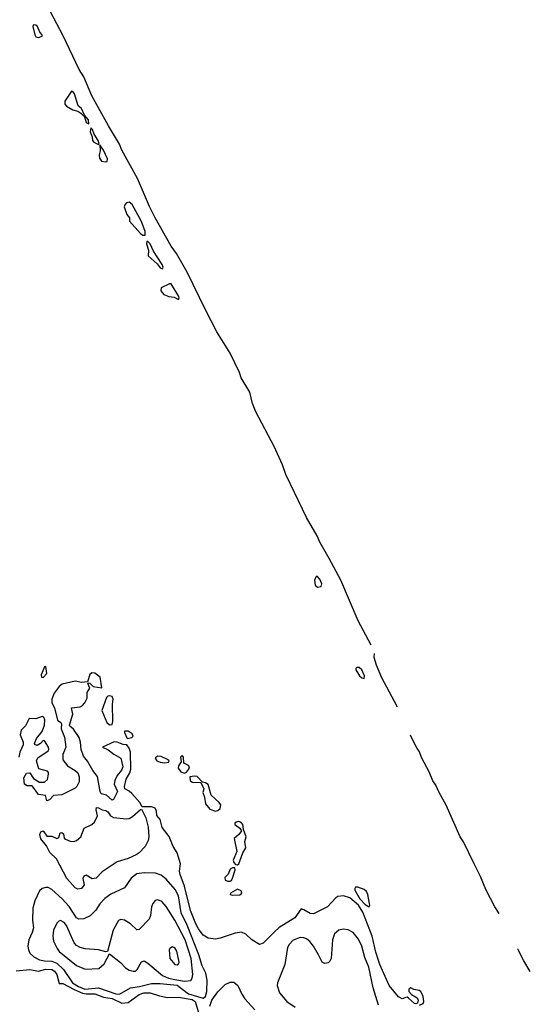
# Model space of a CAD drawing. Extents: x 2886962 to 3052311, y 540590 to 918621.
# Tile 144 of 164: x 2995073 to 2999227, y 820431 to 828449. Entities that reach past the tile are written whole.
import ezdxf

# ---------------------------------------------------------------- set-up
doc = ezdxf.new("R2010")
doc.units = 0

msp = doc.modelspace()

# ---------------------------------------------------------------- linework, layer by layer
at = {"layer": '0CON20XD'}
for points in [[(2997931.5, 823355.3), (2997827.5, 823555), (2997684.2, 823885), (2997591.9, 824061.9), (2997514.3, 824195), (2997494.2, 824245), (2997407.5, 824395), (2997308.7, 824598.7), (2997239.2, 824745), (2997210.6, 824825), (2997144.5, 824974.5), (2996995, 825256.7), (2996967.1, 825325), (2996944.2, 825415), (2996875, 825533.3), (2996860.8, 825575), (2996784.2, 825735), (2996677.9, 825907.9), (2996583.9, 826086.1), (2996434.5, 826394.5), (2996349.2, 826545), (2996305, 826606.2), (2996175.8, 826835), (2996128.3, 826928.3), (2996031.9, 827155), (2995905, 827386.2), (2995884.5, 827434.5), (2995794.4, 827585), (2995660.2, 827830.2), (2995593.6, 827983.6), (2995555.7, 828045), (2995428.1, 828318.1), (2995325, 828513.8)], [(2995225, 828304.7), (2995255.3, 828314.7), (2995256.7, 828325), (2995238.1, 828348.1), (2995217.5, 828395), (2995205, 828404.7), (2995185, 828406.7), (2995181.1, 828395), (2995197.6, 828325), (2995205, 828310.9), (2995225, 828304.7)], [(2995635, 827601.2), (2995632.8, 827635), (2995600.6, 827670.6), (2995575.3, 827725), (2995548.8, 827748.8), (2995518.8, 827845), (2995505, 827864.4), (2995495, 827867.5), (2995439.7, 827785), (2995440.8, 827760.8), (2995455, 827744.6), (2995505.4, 827715.4), (2995545, 827705.5), (2995569.2, 827689.2), (2995599.4, 827659.4), (2995615, 827611.8), (2995635, 827601.2)], [(2995715, 827434), (2995718.9, 827441.1), (2995712.8, 827465), (2995678, 827518), (2995665, 827555.7), (2995652.7, 827567.3), (2995646.9, 827535), (2995663.5, 827495), (2995665.3, 827465), (2995675, 827452.1), (2995715, 827434)], [(2995775, 827292), (2995785, 827295.7), (2995787.6, 827315), (2995755, 827386.4), (2995725, 827430), (2995728.7, 827385), (2995718.7, 827345), (2995722.6, 827322.6), (2995737.8, 827297.8), (2995775, 827292)], [(2996095, 826693.5), (2996095.1, 826725), (2996063.1, 826805), (2995988.8, 826945), (2995965, 826962), (2995942.7, 826957.3), (2995928.3, 826941.7), (2995923.7, 826925), (2995945, 826862.5), (2995965.5, 826835), (2995967.3, 826807.3), (2996055, 826709.4), (2996075, 826693.9), (2996095, 826693.5)], [(2996235, 826420), (2996239.2, 826435), (2996232.4, 826455), (2996161.1, 826565), (2996135, 826623.8), (2996115, 826643.6), (2996107.9, 826642.1), (2996104.8, 826625), (2996121.2, 826571.2), (2996117.3, 826525), (2996190.8, 826460.8), (2996215, 826429.7), (2996235, 826420)], [(2996365, 826171.9), (2996370.4, 826185), (2996366.8, 826195), (2996305, 826297.8), (2996290.8, 826299.2), (2996224.7, 826265), (2996221.1, 826241.1), (2996245, 826212.1), (2996285.8, 826195.8), (2996328.5, 826188.5), (2996365, 826171.9)], [(2997495, 823829.4), (2997525, 823833.8), (2997531.2, 823855), (2997515, 823893.3), (2997495, 823915.9), (2997485, 823916.2), (2997470.7, 823885), (2997475.6, 823845.6), (2997495, 823829.4)], [(2998144.3, 822854.4), (2998143.2, 822857.1), (2998019.7, 823089.7), (2997975, 823192.5), (2997957.1, 823255), (2997959.6, 823289.2)], [(2998325.3, 820424.7), (2998355, 820438.6), (2998359.7, 820455), (2998355.5, 820495), (2998335, 820536.8), (2998322, 820545), (2998280.6, 820550.6), (2998255, 820564.2), (2998239.2, 820555), (2998239.4, 820535), (2998260.3, 820510.3), (2998305.5, 820485), (2998313.9, 820465), (2998309.8, 820440.2), (2998296, 820434), (2998285, 820436.5), (2998235, 820482.5), (2998225, 820488.8), (2998215, 820486.2), (2998185, 820475.8), (2998155, 820492.9), (2998079.1, 820585), (2998003.2, 820755), (2997969.6, 820855), (2997940, 820985), (2997865, 821181.2), (2997829.7, 821239.7), (2997759.1, 821299.1), (2997705.9, 821314.1), (2997662.1, 821307.9), (2997645, 821298), (2997578, 821225), (2997462.8, 821167.2), (2997435, 821170.5), (2997385, 821200.6), (2997362.3, 821207.7), (2997310.8, 821135), (2997185, 821057.8), (2997145, 821020.6), (2997055, 820928), (2997025, 820918.6), (2996962.5, 820955), (2996913, 821003), (2996877.4, 821017.4), (2996825, 821010), (2996705, 820968.5), (2996665, 820962.2), (2996605, 820969.5), (2996565.3, 820995.3), (2996526.9, 821045), (2996505, 821085.6), (2996461.8, 821195), (2996414.3, 821394.3), (2996377.2, 821487.2), (2996373.8, 821515), (2996382.4, 821575), (2996352.9, 821665), (2996320.3, 821715), (2996288.8, 821798.8), (2996231.7, 821871.7), (2996216.9, 821935), (2996188.3, 821968.3), (2996184.8, 822005), (2996175, 822027.2), (2996145, 822040.2), (2996070.7, 822040.7), (2996050, 822075), (2995985, 822146.8), (2995965, 822165.9), (2995927.2, 822187.2), (2995924.6, 822205), (2995940, 822265), (2995969.9, 822315), (2995977.1, 822345), (2995974.4, 822485), (2995965, 822517.8), (2995945, 822544.2), (2995915, 822546.8), (2995865.9, 822565.9), (2995842.6, 822567.4), (2995746.7, 822525), (2995793.3, 822503.3), (2995837.9, 822467.9), (2995895, 822435.6), (2995911.6, 822365), (2995902.2, 822337.8), (2995865.7, 822294.3), (2995847.8, 822255), (2995842.8, 822225), (2995868.9, 822165), (2995835, 822098.8), (2995825, 822092.5), (2995780.6, 822135), (2995735.7, 822145.7), (2995727.9, 822165), (2995707.1, 822287.1), (2995666.8, 822335), (2995625, 822410.6), (2995592.1, 822452.1), (2995572.7, 822505), (2995568.7, 822565), (2995557.7, 822605), (2995510.9, 822670.9), (2995481.2, 822695), (2995479.2, 822705), (2995504.6, 822795), (2995494.6, 822845.4), (2995565, 822852.4), (2995585, 822863.6), (2995604.3, 822885), (2995622.9, 822925), (2995620.7, 822969.3), (2995642.9, 823005), (2995627.5, 823045), (2995630.7, 823049.3), (2995645, 823045.8), (2995670, 823020), (2995742, 823008), (2995727.5, 823095), (2995685, 823126.5), (2995659.7, 823130.3), (2995643.3, 823116.7), (2995625, 823057.5), (2995575, 823052.2), (2995525, 823062.2), (2995418.8, 823038.8), (2995395, 823018.8), (2995354.6, 822965), (2995334.2, 822915), (2995334, 822885), (2995355.7, 822845.7), (2995382, 822745), (2995406.6, 822726.6), (2995412.5, 822715), (2995410.6, 822675), (2995436.5, 822606.5), (2995449.1, 822525), (2995423.5, 822466.5), (2995423.1, 822423.1), (2995462.3, 822372.3), (2995525.6, 822335.6), (2995545, 822315.5), (2995556.4, 822285), (2995556.2, 822243.8), (2995538.8, 822205), (2995525, 822190.5), (2995415, 822137.1), (2995349.5, 822130.5), (2995315, 822095.6), (2995295, 822088), (2995282.1, 822132.1), (2995225, 822140), (2995175, 822211.5), (2995135, 822210.3), (2995112.5, 822225), (2995106.9, 822275), (2995127.5, 822312.5), (2995156.2, 822316.2), (2995185, 822269.2), (2995235, 822241.3), (2995275, 822240), (2995299.4, 822260.6), (2995308.8, 822305), (2995308.8, 822318.8), (2995298.8, 822328.8), (2995228.7, 822348.7), (2995210, 822415), (2995220.5, 822439.5), (2995304.5, 822495), (2995311.1, 822505), (2995307.8, 822525), (2995275, 822576), (2995265, 822578.8), (2995243.3, 822555), (2995215, 822540), (2995197, 822547), (2995193.3, 822555), (2995209.2, 822595), (2995256.5, 822653.5), (2995276.2, 822705), (2995277.9, 822747.9), (2995268.3, 822768.3), (2995255.5, 822775.5), (2995203.2, 822756.8), (2995155, 822758.5), (2995146.6, 822753.4), (2995121, 822699), (2995084.7, 822665), (2995077, 822627), (2995100.6, 822565), (2995102.5, 822545), (2995073.9, 822485), (2995065.6, 822445)], [(2995265, 823092.5), (2995292.9, 823125), (2995285, 823182.5), (2995275, 823180), (2995248.7, 823115), (2995251.4, 823095), (2995265, 823092.5)], [(2997875, 823084), (2997878.7, 823105), (2997855, 823154.7), (2997835, 823175.3), (2997814.5, 823175), (2997806.2, 823165), (2997808, 823155), (2997836.2, 823105), (2997855, 823090.2), (2997875, 823084)], [(2995805, 822706.7), (2995825, 822710.9), (2995831.2, 822735), (2995827.4, 822875), (2995832.3, 822915), (2995825, 822936.5), (2995805, 822943.9), (2995789.6, 822940.4), (2995780.4, 822929.6), (2995740.3, 822825), (2995781.4, 822725), (2995805, 822706.7)], [(2995946.7, 822596.7), (2995985, 822604.5), (2995996.1, 822615), (2995987.2, 822635), (2995955, 822655.3), (2995926, 822655), (2995924.4, 822645), (2995946.7, 822596.7)], [(2998974.7, 821169.6), (2998938, 821225), (2998866, 821365), (2998822.2, 821472.2), (2998771.4, 821575), (2998683.8, 821753.8), (2998657.1, 821795), (2998543, 822053), (2998484.4, 822155), (2998459.4, 822215), (2998435, 822251.2), (2998404.5, 822324.5), (2998345.7, 822435), (2998322.9, 822492.9), (2998305.5, 822515.5), (2998255.7, 822615), (2998252.4, 822622.1)], [(2996253, 822397), (2996285, 822403.8), (2996288.9, 822415), (2996276.7, 822425), (2996225, 822448.6), (2996195, 822450.6), (2996175.5, 822435), (2996188.2, 822415), (2996215, 822402.2), (2996253, 822397)], [(2996415, 822314.6), (2996428.8, 822321.2), (2996448.1, 822345), (2996454.1, 822365), (2996445, 822376.8), (2996408.1, 822395), (2996404.4, 822445), (2996395, 822456.7), (2996381.8, 822445), (2996386.2, 822405), (2996365, 822374.4), (2996362.3, 822355), (2996385, 822323.7), (2996415, 822314.6)], [(2996665, 822004.2), (2996685, 822010), (2996703.8, 822025), (2996709.6, 822055), (2996696.2, 822075), (2996630.3, 822135), (2996605, 822221.9), (2996585, 822235.4), (2996561.2, 822241.2), (2996515.5, 822285.5), (2996495, 822289.6), (2996456.7, 822285), (2996459.1, 822255), (2996475, 822240.8), (2996547, 822237), (2996570, 822185), (2996563.5, 822155), (2996576.9, 822116.9), (2996585.3, 822065), (2996620.5, 822020.5), (2996665, 822004.2)], [(2995545, 821370), (2995525, 821379.4), (2995456.5, 821455), (2995372, 821615), (2995318.3, 821668.3), (2995290.6, 821720.6), (2995245, 821780), (2995236.3, 821813.7), (2995245, 821837.1), (2995265, 821844), (2995295, 821800), (2995335, 821799.2), (2995375, 821781.3), (2995390.6, 821789.4), (2995403.6, 821826.4), (2995415, 821830), (2995429.2, 821819.2), (2995436.2, 821785), (2995445.5, 821775), (2995485, 821758.4), (2995513.1, 821756.9), (2995534, 821765), (2995570, 821795), (2995596.4, 821865), (2995660.6, 821895), (2995680.5, 821915), (2995707.1, 821965), (2995694.4, 822015), (2995697, 822033), (2995715, 822032), (2995744.5, 822014.5), (2995775, 822008.5), (2995788.8, 821998.8), (2995812.1, 821965), (2995835, 821953.8), (2995942.1, 821942.1), (2995965, 821945.6), (2995990.2, 821959.8), (2996055, 822017.5), (2996065, 822020), (2996100.3, 821950.3), (2996118.1, 821875), (2996124.4, 821795.6), (2996118.6, 821765), (2996092.5, 821715), (2996046, 821664), (2996021.2, 821648.8), (2995955, 821618.9), (2995865, 821591.8), (2995745, 821510), (2995695, 821457.8), (2995663.7, 821453.7), (2995615, 821481.6), (2995595.6, 821475), (2995586.9, 821455), (2995597.5, 821405), (2995575, 821374), (2995545, 821370)], [(2996845, 821566.7), (2996855, 821574.3), (2996889, 821665), (2996912.2, 821705), (2996903.8, 821756.2), (2996914.6, 821795), (2996893.3, 821855), (2996888.4, 821895), (2996875, 821911.5), (2996855, 821919.1), (2996835, 821914.4), (2996823.1, 821905), (2996821.9, 821895), (2996864.2, 821865), (2996876.7, 821845), (2996856.9, 821815), (2996818.5, 821781.5), (2996840, 821675), (2996809.7, 821605), (2996815, 821585.6), (2996829.8, 821569.8), (2996845, 821566.7)], [(2996765, 821433.5), (2996785, 821434.2), (2996795, 821438.8), (2996805, 821459.2), (2996826.8, 821526.8), (2996823.1, 821543.1), (2996805, 821542.5), (2996785, 821531.5), (2996767.7, 821492.3), (2996740.7, 821465), (2996745, 821443.5), (2996765, 821433.5)], [(2996565, 820482.5), (2996583.9, 820496.1), (2996594.8, 820535), (2996597.8, 820627.8), (2996586.5, 820685), (2996558.7, 820745), (2996530.2, 820835), (2996436, 821076), (2996386.3, 821175), (2996364.2, 821315), (2996337.2, 821365), (2996265, 821451.1), (2996223.3, 821483.3), (2996178, 821498), (2996085, 821501.8), (2996027.3, 821492.7), (2995981.2, 821458.8), (2995925, 821380), (2995815, 821328.8), (2995765, 821293.5), (2995725, 821249.2), (2995692.6, 821197.4), (2995647.3, 821152.7), (2995595, 821126.7), (2995555, 821124.4), (2995534.2, 821134.2), (2995476.7, 821226.7), (2995419.3, 821289.3), (2995335, 821366.9), (2995305, 821381.4), (2995285, 821382.9), (2995255, 821374.3), (2995233.1, 821355), (2995196.7, 821275), (2995180, 821215), (2995176.7, 821115), (2995184.4, 821055), (2995174.5, 821015), (2995146.5, 820955), (2995138.5, 820905), (2995143.5, 820875), (2995156.9, 820846.9), (2995187.3, 820817.3), (2995233.8, 820793.8), (2995275, 820784.2), (2995335, 820781.6), (2995375, 820765.5), (2995429.5, 820715), (2995504, 820605), (2995550.5, 820575), (2995604.3, 820555.7), (2995715, 820564.3), (2995855, 820515.9), (2995885, 820513.1), (2995973.7, 820566.3), (2996047.1, 820575), (2996145, 820601.4), (2996215, 820601.7), (2996355, 820586.4), (2996445, 820517.3), (2996565, 820482.5)], [(2996805, 821319.6), (2996865, 821321.5), (2996879.6, 821335), (2996875, 821354.2), (2996845, 821368.2), (2996787.5, 821335), (2996786, 821325), (2996805, 821319.6)], [(2997915, 821224.2), (2997920.6, 821235), (2997918.2, 821251.8), (2997905.6, 821325), (2997895, 821350), (2997875.6, 821365), (2997825, 821385.3), (2997804.2, 821385.8), (2997798.2, 821375), (2997800.3, 821360.3), (2997840.4, 821290.4), (2997882.5, 821245), (2997915, 821224.2)], [(2996415, 820620), (2996465, 820624.6), (2996476.8, 820643.2), (2996481.6, 820675), (2996468.7, 820805), (2996418.1, 820955), (2996335, 821116.2), (2996265, 821228), (2996228.3, 821268.3), (2996196.7, 821283.3), (2996175, 821276.2), (2996155, 821252.5), (2996144.3, 821225), (2996136.9, 821155), (2996127.5, 821125), (2996045, 821041.2), (2996025, 821038.8), (2995975, 821085.7), (2995925, 821115.8), (2995895, 821122), (2995877.3, 821112.7), (2995834.5, 821035), (2995788.3, 820861.7), (2995775, 820857.5), (2995715, 820876), (2995605, 820884), (2995565, 820894.2), (2995535, 820911.4), (2995515, 820931.4), (2995455, 821072.5), (2995435, 821097.1), (2995405, 821113.8), (2995391.2, 821108.8), (2995375, 821091.2), (2995347.5, 821035), (2995342.1, 820985), (2995348.5, 820945), (2995377.3, 820885), (2995395, 820862.5), (2995535, 820746.5), (2995605, 820718.1), (2995716.6, 820723.4), (2995760.5, 820759.5), (2995805, 820842.5), (2995893, 820773), (2995935, 820729.4), (2995965, 820710.6), (2995995, 820700), (2996015, 820701.4), (2996029.4, 820715), (2996063.6, 820776.4), (2996085, 820784), (2996115, 820765.6), (2996235.9, 820665.9), (2996284.4, 820645), (2996336.1, 820633.9), (2996415, 820620)], [(2997992.5, 820425), (2997949.4, 820565), (2997912, 820735), (2997881.7, 820811.7), (2997856.1, 820905), (2997830.5, 820960.5), (2997785.3, 821015.3), (2997745, 821036.7), (2997705, 821044.4), (2997668.8, 821035), (2997635, 821006), (2997618.6, 820955), (2997605.8, 820805), (2997597, 820783), (2997582.3, 820767.7), (2997555, 820762.5), (2997535, 820774.2), (2997504.8, 820834.8), (2997463.1, 820905), (2997432.3, 820942.3), (2997405, 820964.5), (2997385, 820972.7), (2997355, 820974.5), (2997297.4, 820952.6), (2997265, 820918.6), (2997252.9, 820895), (2997229.5, 820755), (2997170.8, 820605), (2997168, 820585), (2997187.1, 820525), (2997245.7, 820455), (2997315, 820406.9)], [(2996355, 820753.8), (2996365, 820760), (2996370, 820775), (2996350.6, 820865), (2996335, 820891.2), (2996315, 820898.8), (2996295, 820886.7), (2996288.8, 820875), (2996293.8, 820805), (2996335, 820756.7), (2996355, 820753.8)], [(2999226.7, 820698.3), (2999175, 820786.2), (2999128.6, 820875), (2999127.5, 820883.7)], [(2995045, 820704.5), (2995155, 820714.9), (2995225, 820700.8), (2995285, 820716.7), (2995335, 820714.1), (2995355, 820701.5), (2995376.3, 820675), (2995395, 820600), (2995425, 820599.4), (2995515, 820551), (2995583, 820523), (2995615, 820516.9), (2995685, 820517.5), (2995755, 820490.5), (2995825, 820478.8), (2995905, 820441.3), (2995955, 820446.2), (2996045, 820511.7), (2996084.2, 820524.2), (2996135.3, 820525.3), (2996210.8, 820500.8), (2996275.8, 820485.8), (2996365, 820488.9), (2996475, 820470.1), (2996500.2, 820455), (2996535, 820336.5)], [(2996618.9, 820415), (2996635, 820465.4), (2996685, 820531.5), (2996745, 820592.9), (2996785, 820612.9), (2996815, 820612), (2996847.5, 820585), (2996878.9, 820515), (2996905, 820475.7), (2996987.1, 820385)]]:
    msp.add_lwpolyline(points, dxfattribs=at)

doc.saveas('drawing.dxf')
